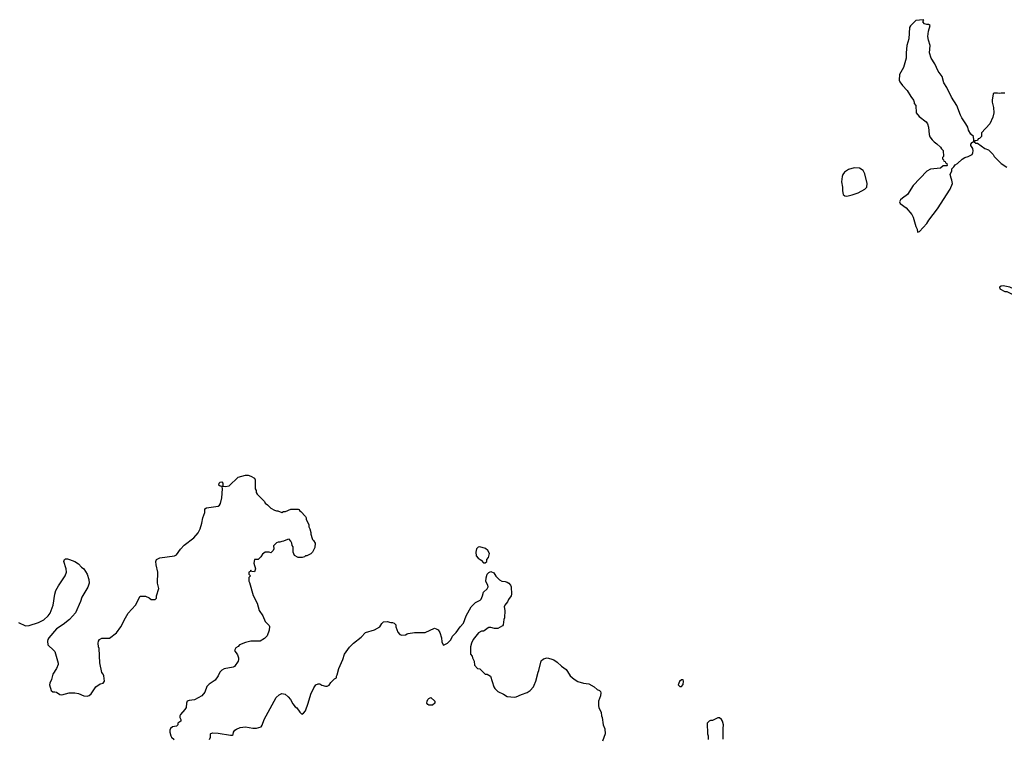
# Model space of a CAD drawing. Header units: inches. Extents: x 2293880 to 2522759, y 823965 to 1006879.
# Tile 105 of 256: x 2375724 to 2386564, y 894573 to 902475. Entities that reach past the tile are written whole.
import ezdxf

# ---------------------------------------------------------------- set-up
doc = ezdxf.new("R2010")
doc.units = ezdxf.units.IN
doc.header["$MEASUREMENT"] = 0
for name, color, linetype in [('C3879', 7, 'Continuous'), ('C3889', 7, 'Continuous'), ('C3980', 7, 'Continuous')]:
    doc.layers.add(name, color=color, linetype=linetype)

msp = doc.modelspace()

# ---------------------------------------------------------------- linework, layer by layer
at = {"layer": 'C3879', "color": 5, "elevation": 120}
for points in [[(2375710, 895838), (2375790, 895801), (2375830, 895806), (2375930, 895839), (2375990, 895866), (2376039, 895910), (2376059, 895941), (2376093, 896030), (2376110, 896150), (2376122, 896190), (2376150, 896241), (2376226, 896350), (2376239, 896390), (2376236, 896430), (2376211, 896510), (2376218, 896530), (2376230, 896539), (2376250, 896539), (2376272, 896532), (2376330, 896509), (2376370, 896482), (2376406, 896446), (2376430, 896429), (2376469, 896370), (2376487, 896310), (2376488, 896270), (2376474, 896226), (2376410, 896116), (2376394, 896070), (2376337, 895943), (2376271, 895869), (2376204, 895816), (2376130, 895767), (2376044, 895670), (2376034, 895650), (2376029, 895630), (2376034, 895590), (2376102, 895530), (2376110, 895518), (2376148, 895390), (2376147, 895373), (2376129, 895330), (2376089, 895270), (2376075, 895210), (2376055, 895170), (2376054, 895150), (2376070, 895088), (2376090, 895075), (2376110, 895075), (2376130, 895069), (2376166, 895046), (2376190, 895041), (2376270, 895061), (2376330, 895062), (2376370, 895055), (2376429, 895029), (2376467, 895027), (2376490, 895033), (2376513, 895050), (2376564, 895130), (2376610, 895161), (2376645, 895170), (2376658, 895190), (2376652, 895250), (2376645, 895270), (2376628, 895288), (2376607, 895393), (2376601, 895550), (2376591, 895570), (2376587, 895610), (2376591, 895630), (2376604, 895650), (2376630, 895663), (2376714, 895666), (2376790, 895724), (2376836, 895790), (2376888, 895890), (2376920, 895940), (2376999, 896030), (2377050, 896126), (2377110, 896129), (2377149, 896109), (2377170, 896089), (2377214, 896090), (2377230, 896106), (2377232, 896130), (2377255, 896210), (2377240, 896270), (2377246, 896390), (2377226, 896474), (2377224, 896510), (2377229, 896531), (2377269, 896551), (2377428, 896572), (2377450, 896583), (2377494, 896646), (2377535, 896690), (2377642, 896770), (2377690, 896825), (2377710, 896869), (2377730, 896930), (2377739, 896990), (2377763, 897050), (2377763, 897090), (2377780, 897100), (2377910, 897119), (2377925, 897130), (2377934, 897146), (2377951, 897210), (2377958, 897310), (2377954, 897330), (2377958, 897338), (2377950, 897334), (2377930, 897338), (2377918, 897350), (2377919, 897370), (2377930, 897384), (2377950, 897388), (2377959, 897370), (2377960, 897340), (2377990, 897335), (2378030, 897344), (2378130, 897437), (2378210, 897459), (2378238, 897458), (2378269, 897449), (2378310, 897426), (2378318, 897410), (2378318, 897310), (2378328, 897290), (2378328, 897270), (2378338, 897250), (2378418, 897170), (2378428, 897150), (2378453, 897133), (2378490, 897095), (2378530, 897075), (2378553, 897067), (2378567, 897067), (2378610, 897048), (2378630, 897058), (2378650, 897058), (2378710, 897086), (2378790, 897086), (2378802, 897082), (2378806, 897070), (2378820, 897060), (2378870, 897006), (2378878, 896990), (2378878, 896970), (2378898, 896938), (2378907, 896913), (2378909, 896890), (2378919, 896870), (2378929, 896830), (2378929, 896809), (2378943, 896763), (2378948, 896750), (2378960, 896740), (2378978, 896710), (2378975, 896665), (2378948, 896610), (2378930, 896592), (2378887, 896573), (2378870, 896572), (2378858, 896562), (2378833, 896553), (2378790, 896552), (2378750, 896574), (2378734, 896610), (2378734, 896670), (2378724, 896684), (2378722, 896710), (2378710, 896734), (2378690, 896754), (2378673, 896753), (2378630, 896732), (2378609, 896731), (2378590, 896722), (2378570, 896722), (2378550, 896714), (2378520, 896680), (2378522, 896650), (2378515, 896630), (2378498, 896610), (2378490, 896606), (2378470, 896611), (2378426, 896610), (2378398, 896590), (2378380, 896560), (2378350, 896532), (2378308, 896530), (2378302, 896490), (2378322, 896430), (2378310, 896394), (2378278, 896398), (2378270, 896414), (2378262, 896398), (2378248, 896392), (2378248, 896368), (2378266, 896350), (2378248, 896332), (2378247, 896293), (2378256, 896276), (2378294, 896134), (2378338, 896050), (2378362, 895970), (2378402, 895910), (2378428, 895850), (2378470, 895806), (2378475, 895795), (2378470, 895754), (2378448, 895690), (2378420, 895660), (2378370, 895632), (2378270, 895631), (2378210, 895616), (2378146, 895590), (2378128, 895572), (2378103, 895557), (2378089, 895530), (2378121, 895481), (2378133, 895450), (2378133, 895430), (2378129, 895411), (2378089, 895351), (2378076, 895344), (2377974, 895326), (2377949, 895311), (2377929, 895291), (2377909, 895251), (2377877, 895203), (2377810, 895158), (2377786, 895134), (2377761, 895070), (2377729, 895030), (2377650, 894985), (2377590, 894979), (2377569, 894970), (2377561, 894950), (2377557, 894903), (2377542, 894878), (2377495, 894825), (2377489, 894810), (2377489, 894790), (2377498, 894770), (2377498, 894750), (2377466, 894730), (2377466, 894710), (2377450, 894694), (2377406, 894690), (2377386, 894670), (2377378, 894650), (2377378, 894630), (2377389, 894589), (2377395, 894575), (2377426, 894550)], [(2377814, 894550), (2377824, 894576), (2377825, 894610), (2377830, 894615), (2377850, 894621), (2377910, 894620), (2378045, 894595), (2378065, 894595), (2378075, 894605), (2378079, 894630), (2378094, 894650), (2378110, 894664), (2378150, 894681), (2378210, 894689), (2378290, 894674), (2378330, 894674), (2378382, 894690), (2378394, 894706), (2378415, 894770), (2378548, 895010), (2378580, 895040), (2378610, 895055), (2378647, 895047), (2378680, 895020), (2378705, 894990), (2378730, 894942), (2378758, 894910), (2378777, 894897), (2378809, 894849), (2378830, 894829), (2378850, 894838), (2378870, 894866), (2378901, 894950), (2378930, 895048), (2378963, 895117), (2378986, 895150), (2379010, 895162), (2379030, 895162), (2379050, 895149), (2379090, 895135), (2379110, 895135), (2379130, 895149), (2379150, 895178), (2379190, 895218), (2379212, 895228), (2379213, 895247), (2379220, 895260), (2379236, 895330), (2379281, 895430), (2379301, 895490), (2379354, 895566), (2379401, 895610), (2379484, 895676), (2379531, 895729), (2379630, 895755), (2379690, 895788), (2379710, 895826), (2379730, 895846), (2379770, 895848), (2379810, 895838), (2379830, 895838), (2379846, 895830), (2379866, 895810), (2379866, 895790), (2379888, 895730), (2379910, 895706), (2379930, 895698), (2379970, 895702), (2379990, 895714), (2380000, 895716)]]:
    msp.add_lwpolyline(points, dxfattribs=at)
at = {"layer": 'C3889', "color": 5, "elevation": 120}
for points in [[(2386550, 899544), (2386530, 899542), (2386512, 899530), (2386514, 899510), (2386570, 899482), (2386590, 899482), (2386650, 899454), (2386670, 899454), (2386686, 899470), (2386686, 899490), (2386666, 899510), (2386626, 899530)], [(2380790, 896669), (2380770, 896668), (2380752, 896648), (2380751, 896630), (2380745, 896610), (2380751, 896570), (2380770, 896546), (2380805, 896525), (2380830, 896494), (2380850, 896494), (2380866, 896510), (2380868, 896532), (2380887, 896553), (2380896, 896596), (2380878, 896630), (2380853, 896653)], [(2383030, 895206), (2383010, 895206), (2382990, 895186), (2382974, 895150), (2382993, 895133), (2383010, 895132), (2383030, 895154), (2383034, 895190)], [(2380270, 894926), (2380228, 894928), (2380216, 894936), (2380208, 894950), (2380209, 894970), (2380218, 894990), (2380230, 895002), (2380250, 895012), (2380294, 894970), (2380294, 894950)]]:
    msp.add_lwpolyline(points, close=True, dxfattribs=at)
for points in [[(2380000, 895716), (2380071, 895729), (2380190, 895729), (2380290, 895774), (2380309, 895769), (2380330, 895758), (2380349, 895729), (2380369, 895670), (2380370, 895626), (2380386, 895590), (2380390, 895588), (2380434, 895610), (2380470, 895646), (2380490, 895686), (2380531, 895729), (2380572, 895790), (2380611, 895829), (2380638, 895910), (2380696, 896010), (2380741, 896059), (2380795, 896085), (2380804, 896096), (2380821, 896130), (2380832, 896170), (2380871, 896209), (2380882, 896230), (2380878, 896250), (2380856, 896290), (2380859, 896330), (2380871, 896370), (2380890, 896389), (2380910, 896398), (2380943, 896383), (2380966, 896346), (2381006, 896306), (2381033, 896293), (2381070, 896289), (2381090, 896281), (2381109, 896270), (2381129, 896250), (2381135, 896230), (2381139, 896150), (2381134, 896130), (2381104, 896090), (2381094, 896066), (2381064, 896030), (2381059, 896010), (2381064, 895970), (2381062, 895890), (2381055, 895870), (2381048, 895812), (2381040, 895800), (2380990, 895772), (2380950, 895772), (2380910, 895782), (2380890, 895782), (2380870, 895772), (2380850, 895752), (2380830, 895742), (2380810, 895742), (2380776, 895724), (2380715, 895650), (2380698, 895610), (2380689, 895570), (2380688, 895490), (2380707, 895467), (2380708, 895450), (2380728, 895410), (2380730, 895366), (2380766, 895330), (2380790, 895326), (2380850, 895268), (2380870, 895268), (2380908, 895248), (2380944, 895130), (2380955, 895110), (2380990, 895078), (2381050, 895049), (2381090, 895022), (2381170, 895014), (2381190, 895019), (2381250, 895046), (2381310, 895065), (2381345, 895090), (2381382, 895130), (2381390, 895146), (2381406, 895190), (2381431, 895290), (2381441, 895310), (2381466, 895414), (2381490, 895438), (2381530, 895449), (2381570, 895439), (2381605, 895425), (2381642, 895402), (2381690, 895355), (2381740, 895320), (2381757, 895297), (2381783, 895250), (2381830, 895213), (2381870, 895189), (2381930, 895169), (2381990, 895162), (2382049, 895129), (2382080, 895100), (2382109, 895089), (2382119, 895079), (2382122, 895062), (2382118, 895030), (2382097, 894970), (2382098, 894918), (2382101, 894901), (2382127, 894847), (2382128, 894810), (2382138, 894790), (2382149, 894709), (2382168, 894668), (2382169, 894610), (2382142, 894530)], [(2383469, 894551), (2383469, 894670), (2383474, 894710), (2383462, 894750), (2383450, 894768), (2383430, 894788), (2383410, 894788), (2383350, 894758), (2383330, 894758), (2383314, 894750), (2383294, 894730), (2383298, 894610), (2383305, 894590), (2383302, 894550)]]:
    msp.add_lwpolyline(points, dxfattribs=at)
at = {"layer": 'C3980', "color": 5, "elevation": 120}
for points in [[(2385670, 902475), (2385590, 902466), (2385532, 902408), (2385522, 902390), (2385514, 902266), (2385491, 902190), (2385483, 902110), (2385483, 902050), (2385453, 901950), (2385410, 901870), (2385408, 901810), (2385414, 901790), (2385443, 901750), (2385496, 901696), (2385535, 901630), (2385565, 901590), (2385573, 901567), (2385573, 901553), (2385591, 901531), (2385592, 901450), (2385628, 901408), (2385705, 901350), (2385718, 901330), (2385731, 901290), (2385736, 901210), (2385745, 901185), (2385770, 901151), (2385790, 901131), (2385822, 901110), (2385862, 901070), (2385872, 901052), (2385890, 901034), (2385894, 900970), (2385884, 900956), (2385882, 900942), (2385893, 900933), (2385898, 900918), (2385913, 900913), (2385918, 900898), (2385933, 900893), (2385934, 900870), (2385930, 900866), (2385890, 900866), (2385860, 900840), (2385750, 900829), (2385710, 900809), (2385561, 900650), (2385498, 900550), (2385442, 900510), (2385422, 900490), (2385412, 900470), (2385418, 900450), (2385482, 900402), (2385546, 900330), (2385560, 900300), (2385590, 900198), (2385604, 900170), (2385610, 900134), (2385630, 900142), (2385710, 900231), (2385732, 900268), (2385830, 900391), (2385969, 900610), (2385995, 900670), (2385988, 900710), (2385978, 900730), (2385968, 900770), (2385986, 900810), (2385987, 900833), (2386010, 900854), (2386023, 900877), (2386050, 900892), (2386100, 900940), (2386130, 900958), (2386166, 900970), (2386210, 900992), (2386219, 901010), (2386221, 901030), (2386216, 901056), (2386195, 901090), (2386196, 901104), (2386210, 901122), (2386226, 901130), (2386228, 901150), (2386226, 901190), (2386196, 901216), (2386170, 901258), (2386161, 901290), (2386141, 901330), (2386096, 901396), (2386083, 901423), (2386042, 901530), (2385981, 901621), (2385930, 901729), (2385900, 901780), (2385880, 901850), (2385837, 901910), (2385798, 901990), (2385760, 902050), (2385741, 902110), (2385749, 902190), (2385729, 902250), (2385723, 902290), (2385729, 902350), (2385748, 902410), (2385730, 902422), (2385710, 902422), (2385686, 902430), (2385668, 902450), (2385678, 902470)], [(2384910, 900843), (2384850, 900825), (2384805, 900795), (2384788, 900772), (2384779, 900750), (2384771, 900690), (2384781, 900630), (2384781, 900590), (2384791, 900550), (2384810, 900536), (2384830, 900531), (2384890, 900546), (2384956, 900570), (2385029, 900610), (2385049, 900631), (2385053, 900670), (2385030, 900778), (2385010, 900814), (2384970, 900839)]]:
    msp.add_lwpolyline(points, close=True, dxfattribs=at)
msp.add_lwpolyline([(2386570, 901668), (2386530, 901668), (2386510, 901662), (2386490, 901668), (2386450, 901666), (2386442, 901658), (2386431, 901590), (2386432, 901568), (2386446, 901510), (2386447, 901450), (2386437, 901403), (2386406, 901330), (2386314, 901230), (2386314, 901190), (2386290, 901166), (2386278, 901162), (2386270, 901146), (2386238, 901142), (2386234, 901130), (2386250, 901114), (2386270, 901114), (2386350, 901058), (2386390, 901042), (2386442, 900990), (2386451, 900970), (2386531, 900890), (2386590, 900851)], dxfattribs=at)

doc.saveas('drawing.dxf')
